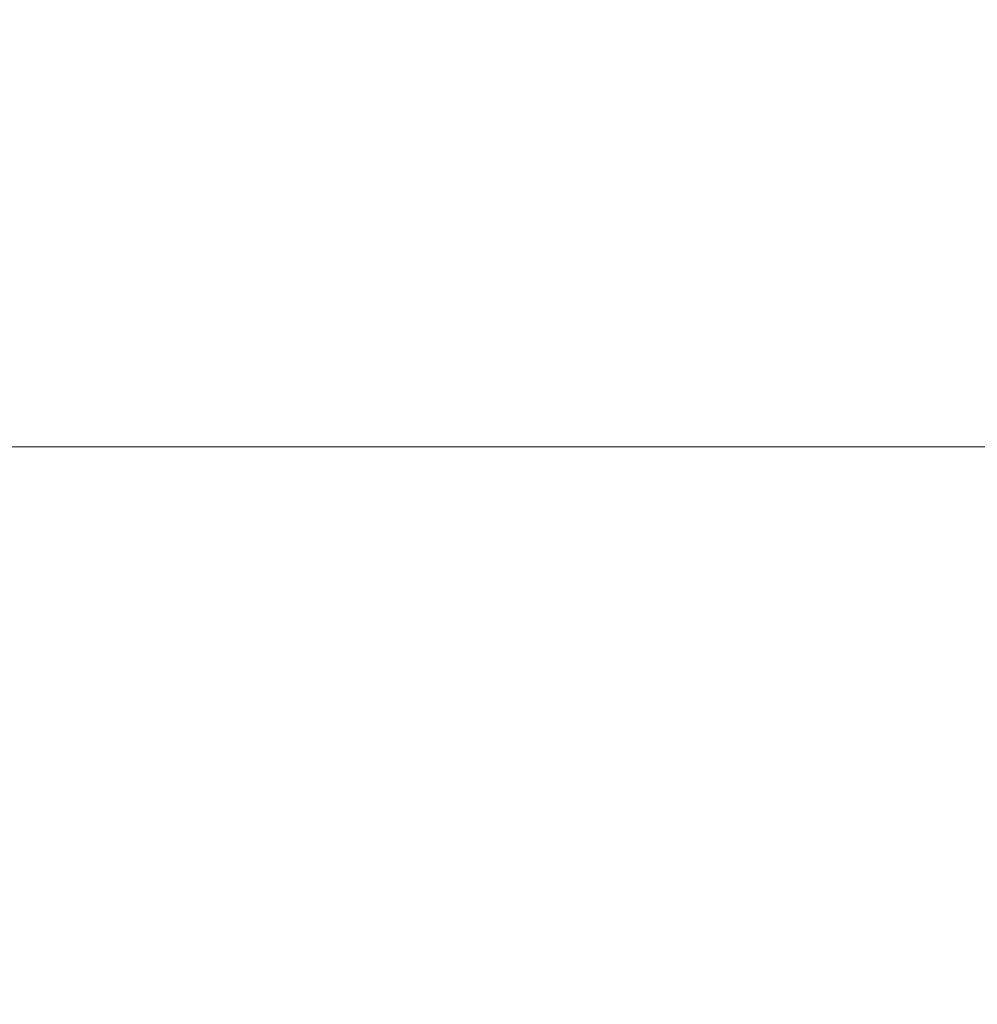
# Model space of a CAD drawing. Header units: millimetres. Extents: x 0 to 1118, y 0 to 864.
# Tile 134 of 248: x 293 to 360, y 679 to 748. Entities that reach past the tile are written whole.
import ezdxf

# ---------------------------------------------------------------- set-up
doc = ezdxf.new("R2010")
doc.units = ezdxf.units.MM
doc.styles.add('SLDTEXTSTYLE3', font='TXT', dxfattribs={"width": 0.605})
doc.dimstyles.new('SLDDIMSTYLE1', dxfattribs={"dimtxt": 3.175, "dimasz": 3.302, "dimexe": 0, "dimexo": 0.0625, "dimgap": 0.79375, "dimtad": 0, "dimtih": 1, "dimtoh": 1, "dimdec": 1, "dimlfac": 4, "dimrnd": 1e-09, "dimzin": 12, "dimdsep": 46, "dimtxsty": 'SLDTEXTSTYLE3', "dimsah": 1, "dimcen": 0.09, "dimadec": 0, "dimazin": 3, "dimtfac": 1, "dimtofl": 0, "dimtmove": 0, "dimatfit": 3, "dimfxl": 1, "dimfrac": 2, "dimtolj": 1, "dimtzin": 12, "dimarcsym": 0})

# ---------------------------------------------------------------- blocks, each defined once
blk = doc.blocks.new('_D_2')
at = {"color": 7, "linetype": 'Continuous', "lineweight": 0}
for p, q in [((374.407, 791.795), (439.976, 791.795)), ((438.376, 791.795), (438.376, 757.407)), ((438.376, 718.145), (438.376, 752.534)), ((265.707, 718.145), (439.976, 718.145))]:
    blk.add_line(p, q, dxfattribs=at)
for points in [[(438.376, 791.795), (437.868, 788.493), (438.884, 788.493)], [(438.376, 718.145), (438.884, 721.447), (437.868, 721.447)]]:
    blk.add_solid(points, dxfattribs=at)
at = {"color": 7, "linetype": 'Continuous', "lineweight": 0, "insert": (432.919, 756.627), "char_height": 3.175, "attachment_point": 1, "style": 'SLDTEXTSTYLE3'}
blk.add_mtext('294.6', dxfattribs=at)
blk = doc.blocks.new('_D_3')
at = {"color": 7, "linetype": 'Continuous', "lineweight": 0}
for p, q in [((372.807, 790.195), (372.807, 610.851)), ((264.107, 716.545), (264.107, 610.851)), ((264.107, 612.451), (313, 612.451)), ((372.807, 612.451), (323.914, 612.451))]:
    blk.add_line(p, q, dxfattribs=at)
for points in [[(264.107, 612.451), (267.409, 611.943), (267.409, 612.959)], [(372.807, 612.451), (369.505, 612.959), (369.505, 611.943)]]:
    blk.add_solid(points, dxfattribs=at)
at = {"color": 7, "linetype": 'Continuous', "lineweight": 0, "insert": (313, 614.107), "char_height": 3.175, "attachment_point": 1, "style": 'SLDTEXTSTYLE3'}
blk.add_mtext('434.8', dxfattribs=at)

msp = doc.modelspace()

# ---------------------------------------------------------------- dimensions: what is measured, and where the dimension line sits
at = {"color": 7, "linetype": 'Continuous', "lineweight": 0}
dim = msp.add_linear_dim(base=(438.376, 718.145), p1=(372.807, 791.795), p2=(264.107, 718.145), angle=90, dimstyle='SLDDIMSTYLE1', dxfattribs=at)
dim.commit()
dim.dimension.update_dxf_attribs({"geometry": '_D_2', "text_midpoint": (438.376, 754.97), "dimtype": 160})
dim = msp.add_linear_dim(base=(264.107, 612.451), p1=(372.807, 791.795), p2=(264.107, 718.145), dimstyle='SLDDIMSTYLE1', dxfattribs=at)
dim.commit()
dim.dimension.update_dxf_attribs({"geometry": '_D_3', "text_midpoint": (318.457, 612.451), "dimtype": 160})

doc.saveas('drawing.dxf')
